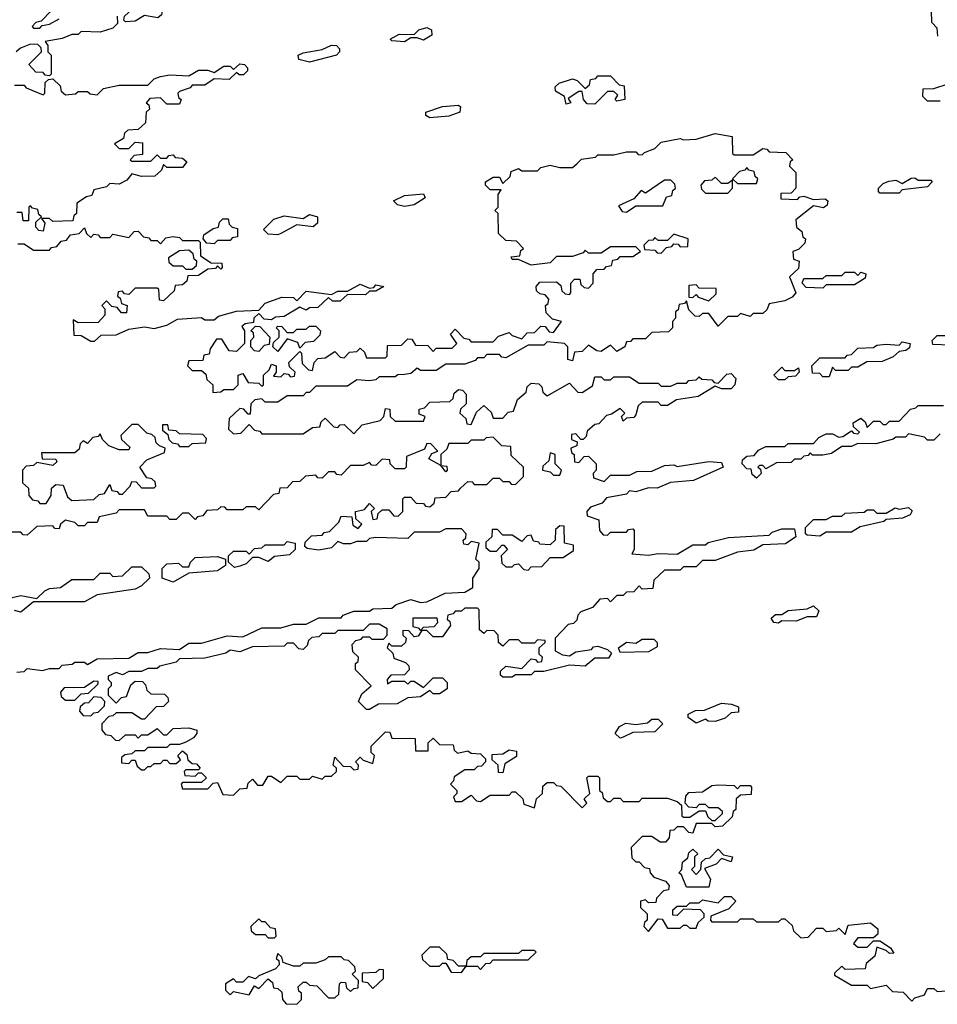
# Model space of a CAD drawing. Extents: x 2737310 to 2869991, y 870230 to 1012730.
# Tile 236 of 256: x 2791771 to 2794666, y 932180 to 935287. Entities that reach past the tile are written whole.
import ezdxf

# ---------------------------------------------------------------- set-up
doc = ezdxf.new("R2010")
doc.units = 0

msp = doc.modelspace()

# ---------------------------------------------------------------- linework, layer by layer
at = {"layer": '0CON02XD'}
for points in [[(2792105, 935280), (2792100, 935285), (2792101.7, 935298.3), (2792128.3, 935321.7), (2792175, 935320), (2792205, 935330), (2792220, 935315), (2792218.3, 935301.7), (2792207, 935293), (2792165, 935300), (2792135, 935282.5), (2792105, 935280)], [(2792078.3, 935298.3), (2792080, 935275), (2792065, 935260), (2792025, 935247.5), (2791965, 935250), (2791955, 935240), (2791935, 935240), (2791905, 935227.5), (2791851.7, 935218.3), (2791860, 935205), (2791860, 935185), (2791870, 935175), (2791870, 935115), (2791865, 935110), (2791851.7, 935111.7), (2791845, 935120), (2791821.7, 935121.7), (2791800, 935145), (2791840, 935185), (2791838.3, 935198.3), (2791828.3, 935208.3), (2791805, 935210), (2791773, 935197), (2791760, 935185)], [(2791870, 935315), (2791838.3, 935281.7), (2791821.7, 935278.3), (2791810, 935265), (2791815, 935260), (2791835, 935260), (2791841.7, 935268.3), (2791865, 935272.5), (2791895, 935290)], [(2794667.5, 935235), (2794665, 935260), (2794648.3, 935278.3), (2794647.5, 935315)], [(2792985, 935217.5), (2792945, 935220), (2792940, 935225), (2792968.3, 935241.7), (2793015, 935240), (2793030, 935255), (2793055, 935262.5), (2793070, 935255), (2793071.7, 935238.3), (2793045, 935222.5), (2793025, 935230), (2793005, 935230), (2792985, 935217.5)], [(2792685, 935152.5), (2792651.7, 935161.7), (2792650, 935175), (2792665, 935182.5), (2792725, 935192.5), (2792755, 935206.7), (2792770, 935205), (2792780, 935195), (2792780, 935185), (2792770, 935175), (2792685, 935152.5)], [(2791755, 935080), (2791785, 935080), (2791791.7, 935071.7), (2791845, 935050), (2791850, 935055), (2791851.7, 935088.3), (2791861.7, 935098.3), (2791875, 935100), (2791898.3, 935078.3), (2791901.7, 935061.7), (2791915, 935050), (2791947, 935053), (2791955, 935060), (2791985, 935060), (2791993, 935053), (2792015, 935050), (2792035, 935070), (2792085, 935080), (2792175, 935080), (2792195, 935100), (2792215, 935107.5), (2792245, 935112.5), (2792305, 935110), (2792335, 935127.5), (2792365, 935127.5), (2792385, 935120), (2792415, 935140), (2792435, 935140), (2792445, 935130), (2792465, 935147.5), (2792480, 935145), (2792490, 935135), (2792490, 935125), (2792477, 935113), (2792463, 935113), (2792455, 935120), (2792431.7, 935098.3), (2792385, 935100), (2792355, 935080), (2792315, 935080), (2792308.3, 935071.7), (2792275, 935060)], [(2793585, 935020), (2793561.7, 935021.7), (2793550, 935035), (2793545, 935060), (2793535, 935060), (2793501.7, 935038.3), (2793510, 935025), (2793495, 935020), (2793490, 935045), (2793461.7, 935061.7), (2793460, 935075), (2793473, 935087), (2793515, 935100), (2793530, 935095), (2793555, 935070), (2793568.3, 935081.7), (2793571.7, 935098.3), (2793588.3, 935101.7), (2793595, 935110), (2793635, 935110), (2793661.7, 935081.7), (2793678.3, 935078.3), (2793680, 935035), (2793655, 935030), (2793650, 935035), (2793658.3, 935048.3), (2793645, 935060), (2793625, 935060), (2793585, 935020)], [(2794675, 935030), (2794635, 935030), (2794620, 935045), (2794621.7, 935068.3), (2794655, 935070), (2794700, 935085)], [(2792275, 935060), (2792270, 935055), (2792271.7, 935041.7), (2792280, 935035), (2792275, 935020), (2792235, 935020), (2792215, 935040), (2792181.7, 935038.3), (2792170, 935025), (2792178.3, 935018.3), (2792180, 935005), (2792170, 934995), (2792168.3, 934961.7), (2792145, 934940), (2792111.7, 934938.3), (2792101.7, 934928.3), (2792098.3, 934911.7), (2792070, 934895), (2792085, 934880), (2792115, 934880), (2792135, 934900), (2792158.3, 934898.3), (2792158.3, 934861.7), (2792131.7, 934858.3), (2792120, 934845), (2792125, 934840), (2792185, 934840), (2792205, 934860), (2792215, 934850), (2792235, 934850), (2792241.7, 934858.3), (2792255, 934860), (2792261.7, 934851.7), (2792285, 934850), (2792298.3, 934838.3), (2792285, 934820), (2792235, 934820), (2792225, 934830), (2792218.3, 934811.7), (2792197, 934793), (2792155, 934792.5), (2792125, 934800), (2792109.3, 934780.7), (2792085, 934767.5), (2792055, 934770), (2792045, 934760), (2792005, 934750), (2791998.3, 934731.7), (2791981.7, 934728.3), (2791951.7, 934708.3), (2791950, 934675), (2791941.7, 934668.3), (2791938.3, 934651.7), (2791875, 934650), (2791865, 934660), (2791840, 934660), (2791850, 934645), (2791845, 934620), (2791831.7, 934621.7), (2791821.7, 934631.7), (2791821.7, 934648.3), (2791840, 934665), (2791831.7, 934671.7), (2791828.3, 934688.3), (2791811.7, 934691.7), (2791805, 934700), (2791800, 934695), (2791798.3, 934651.7), (2791781.7, 934651.7), (2791778.3, 934678.3), (2791761.7, 934678.3)], [(2793065, 934977.5), (2793052.5, 934985), (2793052.5, 934995), (2793105, 935012.5), (2793155, 935017.5), (2793161.7, 935011.7), (2793160, 934995), (2793125, 934982.5), (2793065, 934977.5)], [(2793528.3, 934831.7), (2793543, 934847), (2793587, 934853), (2793595, 934860), (2793645, 934860), (2793685, 934870), (2793715, 934870), (2793721.7, 934861.7), (2793735, 934860), (2793741.7, 934868.3), (2793775, 934880), (2793795, 934900), (2793855, 934912.5), (2793865, 934907.5), (2793905, 934910), (2793965, 934927.5), (2794018.3, 934918.3), (2794020, 934865), (2794025, 934860), (2794085, 934860), (2794115, 934880), (2794128.3, 934878.3), (2794135, 934870), (2794188.3, 934868.3), (2794210, 934845), (2794201.7, 934838.3), (2794200, 934825), (2794220, 934805), (2794220, 934755), (2794205, 934740), (2794171.7, 934738.3), (2794171.7, 934721.7), (2794225, 934720), (2794231.7, 934728.3), (2794245, 934730), (2794275, 934720), (2794311.7, 934721.7), (2794320, 934715), (2794318.3, 934701.7), (2794307, 934693), (2794275, 934700), (2794220, 934655), (2794221.7, 934631.7), (2794238.3, 934618.3), (2794241.7, 934601.7), (2794250, 934595), (2794248.3, 934581.7), (2794228.3, 934561.7), (2794210, 934555), (2794211.7, 934531.7), (2794230, 934525), (2794228.3, 934501.7), (2794200, 934475), (2794220, 934425), (2794208.3, 934411.7), (2794185, 934400), (2794135, 934390), (2794128.3, 934371.7), (2794115, 934360), (2794085, 934360), (2794075, 934350), (2794045, 934360), (2794035, 934350), (2794005, 934350), (2793975, 934320), (2793945, 934360), (2793925, 934360), (2793915, 934350), (2793901.7, 934351.7), (2793881.7, 934371.7), (2793875, 934400), (2793868.3, 934391.7), (2793851.7, 934388.3), (2793848.3, 934371.7), (2793840, 934365), (2793840, 934345), (2793830, 934335), (2793830, 934315), (2793818.3, 934301.7), (2793765, 934300), (2793745, 934280), (2793705, 934280), (2793698.3, 934271.7), (2793685, 934270), (2793680, 934255), (2793655, 934240), (2793635, 934260), (2793605, 934240), (2793591.7, 934241.7), (2793565, 934260), (2793545, 934240), (2793521.7, 934238.3), (2793515, 934210), (2793500, 934215), (2793500, 934255), (2793490, 934265), (2793435, 934270), (2793425, 934260), (2793375, 934260), (2793305, 934220), (2793291.7, 934221.7), (2793285, 934230), (2793245, 934230), (2793235, 934220), (2793215, 934220), (2793208.3, 934211.7), (2793175, 934200), (2793115, 934200), (2793085, 934180), (2793035, 934180), (2793025, 934187.5), (2793005, 934170), (2792985, 934167.5), (2792963.6, 934166.4), (2792955, 934160), (2792905, 934160), (2792895, 934150), (2792875, 934147.5), (2792835, 934150), (2792805, 934130), (2792705, 934130), (2792685, 934110), (2792675, 934110), (2792665, 934100), (2792615, 934100), (2792585, 934080), (2792545, 934080), (2792535, 934090), (2792513, 934087), (2792500, 934075), (2792498.3, 934041.7), (2792491.7, 934041.7), (2792478.3, 934058.3), (2792465, 934060), (2792431.7, 934028.3), (2792430, 933995), (2792445, 933980), (2792468.3, 933981.7), (2792495, 934010), (2792511.7, 933991.7), (2792528.3, 933988.3), (2792535, 933980), (2792665, 933980), (2792695, 934000), (2792718.3, 934001.7), (2792721.7, 934018.3), (2792735, 934030), (2792761.7, 934001.7), (2792775, 934000), (2792781.7, 934008.3), (2792795, 934010), (2792825, 933980), (2792851.7, 934008.3), (2792908.3, 934021.7), (2792920, 934035), (2792925, 934060), (2792938.3, 934058.3), (2792940, 934035), (2792955, 934020), (2793045, 934020), (2793050, 934035), (2793031.7, 934041.7), (2793031.7, 934058.3), (2793048.3, 934061.7), (2793065, 934080), (2793128.3, 934081.7), (2793138.3, 934091.7), (2793141.7, 934108.3), (2793155, 934120), (2793168.3, 934118.3), (2793180, 934105), (2793180, 934075), (2793161.7, 934058.3), (2793160, 934045), (2793178.3, 934028.3), (2793181.7, 934011.7), (2793195, 934010), (2793211.7, 934048.3), (2793235, 934070), (2793258.3, 934048.3), (2793265, 934030), (2793295, 934030), (2793311.7, 934048.3), (2793328.3, 934051.7), (2793341.7, 934088.3), (2793368.3, 934111.7), (2793371.7, 934128.3), (2793385, 934140), (2793408.3, 934138.3), (2793418.3, 934128.3), (2793421.7, 934111.7), (2793435, 934100), (2793505, 934140), (2793531.7, 934111.7), (2793545, 934110), (2793578.3, 934131.7), (2793585, 934160), (2793605, 934160), (2793615, 934150), (2793635, 934150), (2793645, 934160), (2793695, 934160), (2793725, 934140), (2793785, 934140), (2793795, 934130), (2793825, 934130), (2793845, 934140), (2793875, 934140), (2793881.7, 934148.3), (2793905, 934150), (2793915, 934160), (2793923, 934153), (2793955, 934150), (2793961.7, 934141.7), (2793975, 934140), (2794001.7, 934168.3), (2794015, 934170), (2794030, 934155), (2794027.5, 934135), (2794015, 934122.5), (2793985, 934122.5), (2793965, 934130), (2793911.7, 934098.3), (2793843, 934087), (2793815, 934070), (2793795, 934070), (2793785, 934080), (2793735, 934080), (2793721.7, 934068.3), (2793715, 934040), (2793708.3, 934031.7), (2793685, 934030), (2793675, 934020), (2793670, 934035), (2793680, 934045), (2793665, 934060), (2793638.3, 934041.7), (2793621.7, 934038.3), (2793598.3, 934011.7), (2793585, 934010), (2793561.7, 933988.3), (2793558.3, 933971.7), (2793548.3, 933961.7), (2793541.7, 933961.7), (2793525, 933980), (2793511.7, 933978.3), (2793511.7, 933961.7), (2793530, 933955), (2793528.3, 933941.7), (2793510, 933935), (2793511.7, 933921.7), (2793520, 933915), (2793521.7, 933891.7), (2793535, 933890), (2793551.7, 933908.3), (2793565, 933910), (2793590, 933885), (2793590, 933865), (2793580, 933855), (2793581.7, 933841.7), (2793615, 933830), (2793635, 933850), (2793695, 933850), (2793718.3, 933861.7), (2793765, 933862.5), (2793805, 933880), (2793835, 933882.5), (2793845, 933877.5), (2793945, 933892.5), (2793985, 933890), (2793990, 933875), (2793897, 933833), (2793823.9, 933826.1), (2793781.7, 933808.3), (2793755, 933810), (2793715, 933797.5), (2793695, 933800), (2793685, 933790), (2793621.7, 933778.3), (2793608.3, 933761.7), (2793571.7, 933748.3), (2793560, 933735), (2793561.7, 933721.7), (2793598.3, 933708.3), (2793600, 933675), (2793611.7, 933661.7), (2793625, 933660), (2793635, 933670), (2793685, 933670), (2793691.7, 933678.3), (2793705, 933680), (2793710, 933675), (2793710, 933615), (2793701.7, 933601.7), (2793755, 933597.5), (2793785, 933602.5), (2793845, 933600), (2793895, 933630), (2793935, 933630), (2793943, 933637), (2794007, 933653), (2794135, 933660), (2794145, 933670), (2794175, 933680), (2794215, 933680), (2794220, 933655), (2794187, 933633), (2794115, 933630), (2794087, 933613), (2794035, 933606.7), (2793965, 933580), (2793925, 933580), (2793905, 933560), (2793865, 933560), (2793855, 933550), (2793805, 933550), (2793771.7, 933518.3), (2793768.3, 933491.7), (2793735, 933490), (2793725, 933500), (2793708.3, 933481.7), (2793685, 933480), (2793675, 933470), (2793655, 933470), (2793640, 933455), (2793635, 933450), (2793625, 933460), (2793601.7, 933458.3), (2793578.3, 933431.7), (2793541.7, 933418.3), (2793531.7, 933408.3), (2793528.3, 933391.7), (2793518.3, 933381.7), (2793501.7, 933378.3), (2793460, 933335), (2793460, 933295), (2793483, 933283), (2793505, 933280), (2793525, 933292.5), (2793575, 933300), (2793581.7, 933308.3), (2793595, 933310), (2793625, 933300), (2793638.3, 933288.3), (2793628.3, 933271.7), (2793585, 933272.5), (2793555, 933247.5), (2793505, 933250), (2793425, 933230), (2793395, 933230), (2793385, 933220), (2793335, 933220), (2793325, 933212.5), (2793295, 933212.5), (2793288.3, 933218.3), (2793288.3, 933231.7), (2793305, 933247.5), (2793355, 933240), (2793385, 933270), (2793398.3, 933268.3), (2793405, 933260), (2793418.3, 933261.7), (2793420, 933275), (2793410, 933285), (2793410, 933305), (2793428.3, 933321.7), (2793428.3, 933328.3), (2793405, 933330), (2793395, 933320), (2793355, 933320), (2793345, 933330), (2793315, 933330), (2793295, 933310), (2793281.7, 933321.7), (2793280, 933345), (2793268.3, 933358.3), (2793245, 933360), (2793235, 933350), (2793221.7, 933361.7), (2793220, 933425), (2793215, 933430), (2793175, 933430), (2793165, 933420), (2793145, 933420), (2793138.3, 933411.7), (2793121.7, 933408.3), (2793120, 933395), (2793128.3, 933388.3), (2793130, 933375), (2793105, 933340), (2793075, 933340), (2793055, 933360), (2793040, 933360), (2793028.3, 933341.7), (2793015, 933340), (2792998.3, 933358.3), (2792980, 933360), (2792980, 933345), (2792990, 933335), (2792988.3, 933321.7), (2792975, 933310), (2792945, 933310), (2792935, 933320), (2792930, 933305), (2792948.3, 933288.3), (2792951.7, 933271.7), (2792988.3, 933258.3), (2792998.3, 933248.3), (2793000, 933235), (2792985, 933220), (2792941.7, 933218.3), (2792930, 933205), (2792931.7, 933191.7), (2792945, 933200), (2792985, 933200), (2792995, 933190), (2793005, 933200), (2793015, 933200), (2793045, 933180), (2793075, 933210), (2793105, 933210), (2793120, 933195), (2793120, 933175), (2793095, 933160), (2793075, 933160), (2793065, 933170), (2793035, 933150), (2792995, 933147.5), (2792961.7, 933128.3), (2792903, 933127), (2792875, 933110), (2792865, 933110), (2792840, 933135), (2792850, 933160), (2792880, 933185), (2792830, 933235), (2792830, 933255), (2792838.3, 933261.7), (2792840, 933275), (2792821.7, 933291.7), (2792820, 933315), (2792831.7, 933328.3), (2792848.3, 933331.7), (2792855, 933340), (2792875, 933340), (2792881.7, 933331.7)], [(2791765, 934580), (2791785, 934580), (2791815, 934560), (2791865, 934560), (2791871.7, 934568.3), (2791888.3, 934571.7), (2791901.7, 934588.3), (2791918.3, 934591.7), (2791931.7, 934608.3), (2791958.3, 934611.7), (2791975, 934630), (2791981.7, 934611.7), (2791995, 934600), (2792005, 934610), (2792018.3, 934608.3), (2792025, 934600), (2792055, 934600), (2792065, 934610), (2792115, 934600), (2792131.7, 934618.3), (2792145, 934620), (2792161.7, 934601.7), (2792178.3, 934598.3), (2792185, 934590), (2792205, 934590), (2792215, 934580), (2792231.7, 934598.3), (2792255, 934602.5), (2792275, 934600), (2792285, 934590), (2792335, 934590), (2792340, 934585), (2792341.7, 934541.7), (2792375, 934520), (2792408.3, 934518.3), (2792410, 934505), (2792405, 934500), (2792395, 934510), (2792388.3, 934501.7), (2792365, 934500), (2792335, 934480), (2792301.7, 934478.3), (2792298.3, 934461.7), (2792285, 934450), (2792261.7, 934448.3), (2792258.3, 934431.7), (2792225, 934400), (2792211.7, 934401.7), (2792210, 934435), (2792205, 934440), (2792135, 934440), (2792115, 934420), (2792101.7, 934421.7), (2792095, 934430), (2792081.7, 934428.3), (2792080, 934415), (2792088.3, 934408.3), (2792091.7, 934391.7), (2792110, 934385), (2792108.3, 934361.7), (2792091.7, 934361.7), (2792078.3, 934378.3), (2792061.7, 934381.7), (2792045, 934400), (2792030, 934385), (2792040, 934375), (2792040, 934355), (2792018.3, 934331.7), (2791955, 934330), (2791940, 934340), (2791941.7, 934291.7), (2791965, 934290), (2791995, 934272.5), (2792007, 934273), (2792028.3, 934291.7), (2792075, 934292.5), (2792115, 934310), (2792165, 934317.5), (2792195, 934312.5), (2792235, 934322.5), (2792268.3, 934341.7), (2792345, 934347.5), (2792355, 934340), (2792385, 934340), (2792398.3, 934351.7), (2792455, 934367.5), (2792525, 934370), (2792545, 934392.5), (2792598.3, 934411.7), (2792635, 934410), (2792645, 934400), (2792675, 934430), (2792755, 934420), (2792775, 934430), (2792805, 934430), (2792845, 934452.5), (2792875, 934440), (2792888.3, 934441.7), (2792895, 934450), (2792920, 934445), (2792895, 934430), (2792875, 934430), (2792861.7, 934418.3), (2792805, 934420), (2792781.7, 934398.3), (2792758.3, 934398.3), (2792745, 934410), (2792711.7, 934378.3), (2792685, 934377.5), (2792675, 934370), (2792655, 934380), (2792605, 934350), (2792578.3, 934348.3), (2792565, 934340), (2792541.7, 934341.7), (2792525, 934360), (2792510, 934345), (2792508.3, 934331.7), (2792482.5, 934327.5), (2792471.7, 934318.3), (2792480, 934305), (2792480, 934265), (2792455, 934240), (2792431.7, 934241.7), (2792408.3, 934278.3), (2792391.7, 934278.3), (2792371.7, 934248.3), (2792368.3, 934231.7), (2792351.7, 934228.3), (2792348.3, 934211.7), (2792305, 934210), (2792300, 934195), (2792315, 934180), (2792345, 934180), (2792358.3, 934168.3), (2792361.7, 934151.7), (2792380, 934135), (2792380, 934110), (2792405, 934112.5), (2792415, 934120), (2792445, 934120), (2792460, 934135), (2792460, 934165), (2792475, 934170), (2792491.7, 934141.7), (2792525, 934140), (2792535, 934130), (2792540, 934135), (2792540, 934165), (2792558.3, 934181.7), (2792565, 934200), (2792580, 934195), (2792580, 934175), (2792571.7, 934161.7), (2792595, 934160), (2792605, 934170), (2792618.3, 934168.3), (2792625, 934160), (2792638.3, 934161.7), (2792640, 934175), (2792621.7, 934191.7), (2792620, 934205), (2792655, 934240), (2792660, 934235), (2792661.7, 934201.7), (2792681.7, 934181.7), (2792695, 934180), (2792700, 934205), (2792711.7, 934218.3), (2792735, 934220), (2792765, 934240), (2792781.7, 934221.7), (2792795, 934220), (2792811.7, 934238.3), (2792835, 934240), (2792845, 934250), (2792858.3, 934238.3), (2792865, 934220), (2792925, 934220), (2792930, 934225), (2792931.7, 934258.3), (2792975, 934260), (2792995, 934280), (2793008.3, 934278.3), (2793020, 934260), (2793058.3, 934258.3), (2793075, 934240), (2793085, 934250), (2793135, 934250), (2793150, 934265), (2793130, 934295), (2793145, 934310), (2793171.7, 934281.7), (2793188.3, 934278.3), (2793195, 934270), (2793265, 934270), (2793281.7, 934288.3), (2793315, 934300), (2793325, 934290), (2793355, 934280), (2793371.7, 934298.3), (2793395, 934300), (2793415, 934320), (2793428.3, 934318.3), (2793441.7, 934301.7), (2793455, 934300), (2793480, 934335), (2793451.7, 934341.7), (2793431.7, 934361.7), (2793430, 934385), (2793438.3, 934391.7), (2793440, 934405), (2793428.3, 934418.3), (2793411.7, 934421.7), (2793401.7, 934431.7), (2793400, 934445), (2793411.7, 934458.3), (2793465, 934460), (2793478.3, 934448.3), (2793481.7, 934431.7), (2793491.7, 934421.7), (2793505, 934420), (2793510, 934425), (2793510, 934455), (2793521.7, 934468.3), (2793538.3, 934468.3), (2793541.7, 934451.7), (2793551.7, 934441.7), (2793565, 934440), (2793580, 934455), (2793580, 934485), (2793591.7, 934498.3), (2793615, 934500), (2793621.7, 934508.3), (2793638.3, 934511.7), (2793641.7, 934528.3), (2793658.3, 934531.7), (2793665, 934540), (2793705, 934540), (2793730, 934555), (2793715, 934570), (2793635, 934570), (2793605, 934550), (2793565, 934550), (2793555, 934560), (2793548.3, 934551.7), (2793515, 934540), (2793465, 934540), (2793445, 934520), (2793385, 934512.5), (2793345, 934530), (2793325, 934530), (2793321.7, 934538.3), (2793348.3, 934541.7), (2793351.7, 934558.3), (2793360, 934565), (2793338.3, 934588.3), (2793305, 934590), (2793281.7, 934611.7), (2793280, 934675), (2793270, 934685), (2793280, 934695), (2793280, 934735), (2793290, 934750), (2793255, 934750), (2793240, 934765), (2793240, 934775), (2793265, 934790), (2793285, 934790), (2793295, 934770), (2793318.3, 934791.7), (2793321.7, 934808.3), (2793345, 934817.5), (2793355, 934810), (2793405, 934810), (2793415, 934820), (2793445, 934827.5), (2793475, 934820), (2793515, 934820), (2793528.3, 934831.7)], [(2794095, 934770), (2794100, 934785), (2794091.7, 934791.7), (2794088.3, 934808.3), (2794071.7, 934811.7), (2794065, 934820), (2794058.3, 934811.7), (2794041.7, 934808.3), (2794020, 934785), (2794035, 934770), (2794095, 934770)], [(2793685, 934680), (2793715, 934700), (2793800, 934700), (2793811.7, 934728.3), (2793828.3, 934731.7), (2793831.7, 934748.3), (2793840, 934755), (2793838.3, 934768.3), (2793825, 934780), (2793805, 934780), (2793745, 934740), (2793731.7, 934748.3), (2793708.3, 934721.7), (2793660, 934700), (2793671.7, 934681.7), (2793685, 934680)], [(2794005, 934740), (2794020, 934755), (2794020, 934780), (2794005, 934770), (2793985, 934770), (2793965, 934790), (2793955, 934780), (2793931.7, 934778.3), (2793920, 934765), (2793921.7, 934751.7), (2793935, 934740), (2794005, 934740)], [(2794545, 934740), (2794485, 934740), (2794480, 934745), (2794480, 934755), (2794495, 934770), (2794513, 934777), (2794535, 934780), (2794555, 934770), (2794583, 934787), (2794595, 934787.5), (2794605, 934780), (2794645, 934780), (2794650, 934775), (2794635, 934760), (2794555, 934750), (2794545, 934740)], [(2792985, 934697.5), (2792963, 934703), (2792950, 934715), (2792985, 934732.5), (2793045, 934737.5), (2793050, 934725), (2793015, 934702.5), (2792985, 934697.5)], [(2792585, 934607.5), (2792555, 934610), (2792540, 934625), (2792573, 934657), (2792605, 934667.5), (2792665, 934660), (2792685, 934672.5), (2792710, 934665), (2792710, 934645), (2792697, 934633), (2792645, 934640), (2792595, 934612.5), (2792585, 934607.5)], [(2792385, 934580), (2792361.7, 934581.7), (2792350, 934595), (2792351.7, 934608.3), (2792381.7, 934628.3), (2792398.3, 934631.7), (2792401.7, 934648.3), (2792411.7, 934658.3), (2792428.3, 934658.3), (2792431.7, 934641.7), (2792441.7, 934631.7), (2792458.3, 934628.3), (2792458.3, 934601.7), (2792441.7, 934598.3), (2792435, 934590), (2792395, 934590), (2792385, 934580)], [(2793795, 934550), (2793811.7, 934568.3), (2793828.3, 934571.7), (2793835, 934580), (2793848.3, 934578.3), (2793855, 934570), (2793878.3, 934571.7), (2793880, 934595), (2793835, 934610), (2793815, 934590), (2793785, 934590), (2793775, 934600), (2793768.3, 934591.7), (2793755, 934590), (2793740, 934575), (2793741.7, 934561.7), (2793775, 934560), (2793781.7, 934551.7), (2793795, 934550)], [(2792315, 934500), (2792328.3, 934511.7), (2792330, 934525), (2792321.7, 934531.7), (2792318.3, 934548.3), (2792305, 934560), (2792275, 934557.5), (2792240, 934535), (2792241.7, 934521.7), (2792255, 934510), (2792285, 934510), (2792295, 934500), (2792315, 934500)], [(2794305, 934440), (2794251.7, 934441.7), (2794240, 934455), (2794245, 934470), (2794305, 934470), (2794315, 934480), (2794365, 934480), (2794375, 934490), (2794405, 934490), (2794415, 934480), (2794425, 934490), (2794440, 934485), (2794438.3, 934471.7), (2794405, 934450), (2794315, 934450), (2794305, 934440)], [(2793945, 934400), (2793968.3, 934421.7), (2793968.3, 934438.3), (2793915, 934440), (2793905, 934450), (2793881.7, 934448.3), (2793881.7, 934411.7), (2793895, 934410), (2793905, 934420), (2793911.7, 934411.7), (2793945, 934400)], [(2792525, 934240), (2792511.7, 934241.7), (2792500, 934255), (2792500, 934275), (2792510, 934285), (2792508.3, 934298.3), (2792500, 934305), (2792515, 934320), (2792528.3, 934318.3), (2792560, 934285), (2792558.3, 934261.7), (2792541.7, 934258.3), (2792525, 934240)], [(2792585, 934240), (2792570, 934255), (2792571.7, 934268.3), (2792590, 934285), (2792590, 934305), (2792580, 934315), (2792585, 934320), (2792598.3, 934318.3), (2792615, 934300), (2792635, 934300), (2792645, 934310), (2792675, 934310), (2792685, 934320), (2792705, 934320), (2792720, 934305), (2792718.3, 934291.7), (2792698.3, 934271.7), (2792671.7, 934268.3), (2792655, 934250), (2792648.3, 934268.3), (2792615, 934280), (2792585, 934240)], [(2794325, 934160), (2794305, 934160), (2794295, 934170), (2794271.7, 934171.7), (2794270, 934195), (2794295, 934220), (2794375, 934220), (2794381.7, 934228.3), (2794395, 934230), (2794415, 934250), (2794465, 934252.5), (2794475, 934260), (2794505, 934262.5), (2794545, 934260), (2794555, 934270), (2794580, 934265), (2794578.3, 934251.7), (2794567, 934243), (2794545, 934240), (2794527, 934223), (2794491.7, 934208.3), (2794443, 934207), (2794415, 934190), (2794395, 934190), (2794385, 934180), (2794345, 934180), (2794335, 934190), (2794325, 934160)], [(2794705, 934260), (2794651.7, 934261.7), (2794650, 934275), (2794665, 934290), (2794695, 934290)], [(2794185, 934150), (2794165, 934150), (2794150, 934165), (2794175, 934190), (2794185, 934180), (2794215, 934180), (2794228.3, 934188.3), (2794230, 934175), (2794218.3, 934161.7), (2794195, 934160), (2794185, 934150)], [(2794675, 933980), (2794655, 933960), (2794635, 933960), (2794625, 933970), (2794575, 933980), (2794565, 933970), (2794535, 933970), (2794527, 933963), (2794471.7, 933948.3), (2794415, 933950), (2794395, 933940), (2794365, 933940), (2794331.7, 933918.3), (2794305, 933912.5), (2794272.5, 933912.5), (2794265, 933920), (2794258.3, 933911.7), (2794245, 933910), (2794235, 933900), (2794215, 933900), (2794205, 933890), (2794158.3, 933888.3), (2794125, 933870), (2794115, 933880), (2794105, 933880), (2794100, 933875), (2794108.3, 933868.3), (2794110, 933855), (2794095, 933840), (2794081.7, 933851.7), (2794078.3, 933868.3), (2794065, 933870), (2794050, 933885), (2794051.7, 933898.3), (2794065, 933910), (2794088.3, 933911.7), (2794101.7, 933928.3), (2794125, 933940), (2794185, 933940), (2794195, 933950), (2794275, 933950), (2794291.7, 933968.3), (2794315, 933980), (2794335, 933980), (2794355, 933970), (2794368.3, 933971.7), (2794395, 933990), (2794401.7, 933981.7), (2794415, 933980), (2794420, 933985), (2794401.7, 934001.7), (2794400, 934015), (2794425, 934030), (2794438.3, 934018.3), (2794445, 934000), (2794465, 934020), (2794485, 934020), (2794495, 934010), (2794505, 934010), (2794515, 934020), (2794545, 934020), (2794581.7, 934058.3), (2794598.3, 934061.7), (2794605, 934070), (2794685, 934070)], [(2791855, 933760), (2791870, 933785), (2791871.7, 933808.3), (2791885, 933820), (2791908.3, 933818.3), (2791921.7, 933781.7), (2791935, 933770), (2792005, 933772.5), (2792021.7, 933788.3), (2792038.3, 933791.7), (2792055, 933820), (2792061.7, 933801.7), (2792078.3, 933798.3), (2792085, 933790), (2792095, 933790), (2792120, 933815), (2792125, 933830), (2792138.3, 933828.3), (2792155, 933810), (2792195, 933810), (2792200, 933815), (2792198.3, 933828.3), (2792188.3, 933838.3), (2792171.7, 933841.7), (2792150, 933875), (2792171.7, 933898.3), (2792228.3, 933921.7), (2792230, 933935), (2792211.7, 933941.7), (2792201.7, 933951.7), (2792198.3, 933968.3), (2792188.3, 933978.3), (2792171.7, 933981.7), (2792145, 934010), (2792125, 934010), (2792090, 933975), (2792091.7, 933961.7), (2792118.3, 933938.3), (2792115, 933930), (2792085, 933930), (2792051.7, 933941.7), (2792031.7, 933961.7), (2792025, 933980), (2792018.3, 933971.7), (2792001.7, 933968.3), (2791985, 933950), (2791971.7, 933958.3), (2791961.7, 933948.3), (2791958.3, 933931.7), (2791945, 933920), (2791840, 933920), (2791841.7, 933901.7), (2791885, 933900), (2791888.3, 933891.7), (2791875, 933880), (2791825, 933890), (2791815, 933880), (2791791.7, 933878.3), (2791780, 933865), (2791780, 933825), (2791798.3, 933808.3), (2791800, 933785), (2791811.7, 933771.7), (2791828.3, 933768.3), (2791835, 933760), (2791855, 933760)], [(2792305, 933940), (2792315, 933950), (2792358.3, 933951.7), (2792360, 933965), (2792348.3, 933978.3), (2792275, 933980), (2792265, 933990), (2792241.7, 933991.7), (2792238.3, 934008.3), (2792221.7, 934008.3), (2792221.7, 933991.7), (2792238.3, 933978.3), (2792241.7, 933961.7), (2792251.7, 933951.7), (2792268.3, 933948.3), (2792275, 933940), (2792305, 933940)], [(2791761.7, 933228.3), (2791785, 933230), (2791795, 933240), (2791843, 933233), (2791865, 933240), (2791895, 933240), (2791905, 933250), (2791937, 933253), (2791945, 933260), (2791975, 933260), (2791985, 933252.5), (2792015, 933270), (2792115, 933272.5), (2792145, 933290), (2792175, 933290), (2792215, 933302.5), (2792275, 933300), (2792305, 933320), (2792345, 933320), (2792425, 933342.5), (2792475, 933340), (2792535, 933367.5), (2792595, 933367.5), (2792635, 933380), (2792675, 933380), (2792715, 933400), (2792785, 933400), (2792791.7, 933408.3), (2792825, 933420), (2792875, 933420), (2792885, 933427.5), (2792945, 933430), (2792958.3, 933441.7), (2793005, 933457.5), (2793035, 933447.5), (2793055, 933450), (2793113, 933477), (2793175, 933480), (2793200, 933495), (2793200, 933525), (2793220, 933555), (2793220, 933575), (2793210, 933585), (2793220, 933635), (2793195, 933640), (2793185, 933630), (2793171.7, 933631.7), (2793170, 933645), (2793178.3, 933651.7), (2793180, 933665), (2793165, 933680), (2793115, 933680), (2793095, 933670), (2793015, 933670), (2792995, 933650), (2792895, 933652.5), (2792875, 933650), (2792865, 933640), (2792835, 933640), (2792815, 933632.5), (2792792.5, 933632.5), (2792775, 933640), (2792755, 933620), (2792715, 933613.3), (2792678.3, 933618.3), (2792670, 933625), (2792671.7, 933638.3), (2792691.7, 933658.3), (2792725, 933660), (2792731.7, 933668.3), (2792748.3, 933671.7), (2792778.3, 933701.7), (2792785, 933720), (2792818.3, 933718.3), (2792821.7, 933691.7), (2792838.3, 933681.7), (2792850, 933695), (2792831.7, 933711.7), (2792830, 933735), (2792858.3, 933741.7), (2792875, 933760), (2792890, 933745), (2792880, 933735), (2792885, 933710), (2792898.3, 933711.7), (2792901.7, 933728.3), (2792915, 933740), (2792935, 933740), (2792951.7, 933721.7), (2792965, 933720), (2792980, 933735), (2792980, 933775), (2792985, 933780), (2793005, 933780), (2793021.7, 933761.7), (2793045, 933760), (2793051.7, 933751.7), (2793065, 933750), (2793078.3, 933761.7), (2793081.7, 933778.3), (2793115, 933780), (2793131.7, 933798.3), (2793155, 933800), (2793161.7, 933808.3), (2793185, 933830), (2793198.3, 933828.3), (2793205, 933820), (2793245, 933820), (2793265, 933840), (2793285, 933840), (2793295, 933830), (2793315, 933830), (2793321.7, 933821.7), (2793335, 933820), (2793360, 933845), (2793360, 933875), (2793321.7, 933911.7), (2793320, 933940), (2793291.7, 933941.7), (2793265, 933970), (2793243, 933967), (2793235, 933960), (2793195, 933960), (2793185, 933950), (2793125, 933950), (2793118.3, 933931.7), (2793100, 933915), (2793100, 933880), (2793118.3, 933878.3), (2793120, 933865), (2793115, 933860), (2793100, 933880), (2793061.7, 933901.7), (2793071.7, 933918.3), (2793090, 933925), (2793068.3, 933948.3), (2793055, 933950), (2793048.3, 933931.7), (2792991.7, 933908.3), (2792990, 933875), (2792985, 933870), (2792955, 933870), (2792940, 933885), (2792938.3, 933898.3), (2792915, 933900), (2792895, 933880), (2792881.7, 933881.7), (2792875, 933890), (2792855, 933880), (2792815, 933880), (2792785, 933850), (2792771.7, 933851.7), (2792765, 933860), (2792745, 933860), (2792725, 933840), (2792711.7, 933841.7), (2792705, 933850), (2792673, 933847), (2792655, 933830), (2792631.7, 933828.3), (2792615, 933810), (2792591.7, 933808.3), (2792588.3, 933791.7), (2792571.7, 933788.3), (2792525, 933740), (2792515, 933750), (2792485, 933750), (2792475, 933740), (2792425, 933740), (2792418.3, 933748.3), (2792405, 933750), (2792395, 933740), (2792361.7, 933738.3), (2792348.3, 933721.7), (2792331.7, 933718.3), (2792325, 933710), (2792305, 933730), (2792285, 933730), (2792265, 933710), (2792245, 933710), (2792235, 933720), (2792175, 933720), (2792165, 933740), (2792085, 933740), (2792075, 933730), (2792021.7, 933718.3), (2792015, 933700), (2791985, 933700), (2791975, 933690), (2791955, 933690), (2791945, 933700), (2791915, 933707.5), (2791900, 933695), (2791895, 933680), (2791881.7, 933681.7), (2791875, 933690), (2791825, 933687.5), (2791795, 933660), (2791781.7, 933661.7), (2791775, 933670), (2791745, 933670)], [(2793475, 933850), (2793480, 933865), (2793460, 933885), (2793460, 933915), (2793445, 933920), (2793440, 933895), (2793421.7, 933878.3), (2793420, 933865), (2793445, 933860), (2793455, 933850), (2793475, 933850)], [(2794295, 933657.5), (2794255, 933660), (2794250, 933665), (2794250, 933685), (2794275, 933710), (2794315, 933710), (2794335, 933720), (2794365, 933720), (2794375, 933730), (2794435, 933732.5), (2794445, 933740), (2794465, 933740), (2794475, 933730), (2794505, 933730), (2794533, 933747), (2794545, 933742.5), (2794575, 933747.5), (2794587, 933737), (2794580, 933725), (2794556.4, 933713.6), (2794505, 933710), (2794497, 933703), (2794423, 933687), (2794395, 933670), (2794315, 933670), (2794295, 933657.5)], [(2793375, 933550), (2793385, 933560), (2793418.3, 933561.7), (2793445, 933590), (2793485, 933590), (2793518.3, 933611.7), (2793518.3, 933628.3), (2793490, 933635), (2793488.3, 933688.3), (2793475, 933690), (2793461.7, 933678.3), (2793460, 933645), (2793445, 933630), (2793411.7, 933631.7), (2793408.3, 933638.3), (2793391.7, 933641.7), (2793385, 933660), (2793371.7, 933658.3), (2793355, 933640), (2793325, 933660), (2793295, 933660), (2793278.3, 933678.3), (2793261.7, 933678.3), (2793260, 933655), (2793241.7, 933638.3), (2793241.7, 933621.7), (2793255, 933610), (2793275, 933610), (2793291.7, 933628.3), (2793298.3, 933628.3), (2793310, 933615), (2793290, 933595), (2793291.7, 933571.7), (2793305, 933560), (2793325, 933560), (2793331.7, 933568.3), (2793345, 933570), (2793361.7, 933551.7), (2793375, 933550)], [(2792448.3, 933558.3), (2792430, 933575), (2792430, 933595), (2792445, 933610), (2792485, 933610), (2792495, 933600), (2792511.7, 933618.3), (2792535, 933620), (2792545, 933630), (2792605, 933630), (2792615, 933640), (2792640, 933635), (2792640, 933615), (2792621.7, 933598.3), (2792575, 933592.5), (2792555, 933577.5), (2792525, 933590), (2792505, 933590), (2792485, 933570), (2792465, 933562.5), (2792448.3, 933558.3)], [(2792255, 933512.5), (2792220, 933525), (2792220, 933555), (2792235, 933570), (2792271.7, 933571.7), (2792285, 933560), (2792305, 933560), (2792310, 933575), (2792325, 933590), (2792395, 933592.5), (2792420, 933585), (2792420, 933565), (2792395, 933547.5), (2792305, 933540), (2792255, 933512.5)], [(2791735, 933460), (2791775, 933470), (2791825, 933460), (2791850, 933485), (2791865, 933492.5), (2791900, 933495), (2791935, 933520), (2792005, 933520), (2792025, 933540), (2792055, 933540), (2792065, 933530), (2792095, 933532.5), (2792125, 933560), (2792155, 933560), (2792178.3, 933538.3), (2792180, 933525), (2792155, 933500), (2792135, 933490), (2792015, 933472.5), (2791975, 933450), (2791815, 933450), (2791775, 933417.5), (2791755, 933422.5)], [(2794165, 933382.5), (2794150, 933385), (2794141.7, 933398.3), (2794155, 933410), (2794175, 933410), (2794195, 933422.5), (2794255, 933427.5), (2794275, 933437.5), (2794291.7, 933421.7), (2794285, 933402.5), (2794255, 933402.5), (2794220.7, 933389.3), (2794175, 933390), (2794165, 933382.5)], [(2792881.7, 933331.7), (2792918.3, 933331.7), (2792930, 933345), (2792930, 933365), (2792905, 933380), (2792875, 933380), (2792855, 933360), (2792775, 933360), (2792765, 933350), (2792725, 933350), (2792715, 933340), (2792693, 933337), (2792681.7, 933328.3), (2792678.3, 933311.7), (2792665, 933300), (2792651.7, 933301.7), (2792635, 933320), (2792615, 933320), (2792605, 933310), (2792505, 933307.5), (2792465, 933292.5), (2792435, 933297.5), (2792421.7, 933288.3), (2792355, 933272.5), (2792275, 933270), (2792265, 933260), (2792213, 933247), (2792205, 933240), (2792175, 933240), (2792155, 933230), (2792115, 933230), (2792095, 933220), (2792075, 933227.5), (2792050, 933215), (2792050, 933205), (2792060, 933195), (2792060, 933185), (2792050, 933175), (2792050, 933155), (2792075, 933130), (2792091.7, 933148.3), (2792108.3, 933151.7), (2792121.7, 933188.3), (2792135, 933200), (2792158.3, 933198.3), (2792168.3, 933188.3), (2792171.7, 933171.7), (2792185, 933160), (2792228.3, 933158.3), (2792238.3, 933148.3), (2792240, 933135), (2792225, 933120), (2792201.7, 933118.3), (2792165, 933080), (2792155, 933080), (2792125, 933100), (2792075, 933100), (2792065, 933090), (2792051.7, 933088.3), (2792030, 933065), (2792030, 933045), (2792041.7, 933031.7), (2792058.3, 933028.3), (2792073, 933013), (2792085, 933012.5), (2792105, 933030), (2792135, 933030), (2792145, 933020), (2792155, 933030), (2792175, 933030), (2792205, 933050), (2792225, 933030), (2792235, 933030), (2792255, 933050), (2792305, 933052.5), (2792330, 933045), (2792330, 933035), (2792319.3, 933020.7), (2792295, 933007.5), (2792275, 933000), (2792245, 933000), (2792235, 932990), (2792175, 932990), (2792165, 932980), (2792135, 932980), (2792125, 932970), (2792103, 932967), (2792091.7, 932958.3), (2792091.7, 932941.7), (2792115, 932940), (2792125, 932950), (2792135, 932950), (2792141.7, 932931.7), (2792155, 932920), (2792165, 932920), (2792175, 932930), (2792185, 932930), (2792195, 932940), (2792215, 932940), (2792225, 932950), (2792235, 932950), (2792245, 932940), (2792265, 932940), (2792278.3, 932951.7), (2792270, 932965), (2792285, 932980), (2792298.3, 932968.3), (2792301.7, 932951.7), (2792315, 932940), (2792328.3, 932938.3), (2792340, 932925), (2792335, 932920), (2792295, 932920), (2792290, 932915), (2792291.7, 932901.7), (2792325, 932900), (2792335, 932910), (2792345, 932910), (2792360, 932895), (2792345, 932880), (2792285, 932880), (2792280, 932875), (2792285, 932860), (2792365, 932860), (2792381.7, 932878.3), (2792395, 932880), (2792411.7, 932841.7), (2792445, 932840), (2792465, 932860), (2792488.3, 932861.7), (2792491.7, 932878.3), (2792505, 932890), (2792521.7, 932871.7), (2792538.3, 932871.7), (2792555, 932900), (2792565, 932900), (2792595, 932880), (2792615, 932900), (2792645, 932900), (2792655, 932890), (2792685, 932890), (2792695, 932900), (2792725, 932890), (2792735, 932900), (2792755, 932900), (2792770, 932915), (2792770, 932925), (2792760, 932935), (2792765, 932960), (2792791.7, 932931.7), (2792815, 932930), (2792825, 932920), (2792838.3, 932921.7), (2792840, 932935), (2792830, 932945), (2792845, 932960), (2792855, 932950), (2792885, 932940), (2792890, 932965), (2792880, 932975), (2792880, 932995), (2792925, 933040), (2792938.3, 933038.3), (2792945, 933020), (2793018.3, 933018.3), (2793020, 932980), (2793060, 932980), (2793060, 933005), (2793075, 933020), (2793095, 933000), (2793138.3, 932998.3), (2793141.7, 932981.7), (2793152.5, 932972.5), (2793185, 932980), (2793195, 932972.5), (2793225, 932970), (2793240, 932955), (2793240, 932945), (2793228.3, 932931.7), (2793215, 932930), (2793205, 932920), (2793175, 932920), (2793141.7, 932898.3), (2793140, 932885), (2793130, 932875), (2793150, 932855), (2793150, 932845), (2793140, 932835), (2793145, 932820), (2793165, 932820), (2793195, 932840), (2793211.7, 932821.7), (2793225, 932820), (2793255, 932840), (2793315, 932840), (2793325, 932850), (2793335, 932850), (2793358.3, 932828.3), (2793361.7, 932811.7), (2793395, 932800), (2793401.7, 932828.3), (2793420, 932845), (2793421.7, 932868.3), (2793435, 932880), (2793455, 932880), (2793465, 932870), (2793478.3, 932868.3), (2793545, 932800), (2793560, 932815), (2793551.7, 932828.3), (2793570, 932845), (2793560, 932895), (2793565, 932900), (2793595, 932900), (2793600, 932895), (2793600, 932855), (2793608.3, 932848.3), (2793611.7, 932831.7), (2793625, 932820), (2793635, 932820), (2793645, 932830), (2793665, 932830), (2793675, 932820), (2793725, 932820), (2793735, 932830), (2793815, 932830), (2793845, 932820), (2793858.3, 932808.3), (2793860, 932775), (2793865, 932770), (2793885, 932770), (2793915, 932790), (2793935, 932790), (2793941.7, 932771.7), (2793955, 932760), (2793965, 932760), (2793988.3, 932781.7), (2793988.3, 932788.3), (2793975, 932800), (2793945, 932800), (2793935, 932810), (2793915, 932810), (2793905, 932800), (2793881.7, 932801.7), (2793870, 932815), (2793873, 932837), (2793881.7, 932848.3), (2793925, 932850), (2793955, 932870), (2793975, 932872.5), (2794025, 932870), (2794035, 932860), (2794045, 932870), (2794075, 932870), (2794080, 932865), (2794078.3, 932841.7), (2794045, 932840), (2794031.7, 932828.3), (2794030, 932795), (2794021.7, 932788.3), (2794018.3, 932771.7), (2793988.3, 932741.7), (2793965, 932740), (2793955, 932750), (2793905, 932750), (2793895, 932720), (2793881.7, 932721.7), (2793865, 932740), (2793845, 932740), (2793835, 932730), (2793821.7, 932728.3), (2793820, 932705), (2793808.3, 932691.7), (2793791.7, 932691.7), (2793765, 932710), (2793735, 932710), (2793700, 932675), (2793701.7, 932641.7), (2793715, 932630), (2793725, 932630), (2793741.7, 932611.7), (2793758.3, 932608.3), (2793760, 932595), (2793771.7, 932581.7), (2793808.3, 932568.3), (2793820, 932555), (2793818.3, 932541.7), (2793801.7, 932538.3), (2793780, 932515), (2793778.3, 932501.7), (2793755, 932500), (2793745, 932510), (2793730, 932505), (2793730, 932485), (2793750, 932465), (2793750, 932445), (2793741.7, 932438.3), (2793740, 932425), (2793755, 932410), (2793785, 932450), (2793798.3, 932448.3), (2793815, 932420), (2793855, 932420), (2793865, 932430), (2793875, 932430), (2793885, 932420), (2793905, 932420), (2793911.7, 932438.3), (2793930, 932455), (2793930, 932465), (2793918.3, 932478.3), (2793865, 932480), (2793845, 932460), (2793831.7, 932461.7), (2793831.7, 932478.3), (2793845, 932490), (2793875, 932490), (2793885, 932500), (2793915, 932500), (2793925, 932510), (2793975, 932500), (2793995, 932520), (2794015, 932520), (2794030, 932505), (2794008.3, 932481.7), (2793951.7, 932458.3), (2793950, 932445), (2793955, 932440), (2794035, 932440), (2794045, 932450), (2794085, 932450), (2794095, 932440), (2794165, 932440), (2794175, 932450), (2794185, 932450), (2794208.3, 932428.3), (2794211.7, 932411.7), (2794235, 932390), (2794258.3, 932391.7), (2794285, 932420), (2794305, 932420), (2794315, 932410), (2794347.5, 932412.5), (2794355, 932420), (2794375, 932400), (2794385, 932430), (2794455, 932437.5), (2794478.3, 932418.3), (2794478.3, 932401.7), (2794465, 932390), (2794415, 932390), (2794401.7, 932371.7), (2794415, 932360), (2794445, 932360), (2794465, 932380), (2794485, 932380), (2794518.3, 932358.3), (2794528.3, 932341.7), (2794515, 932340), (2794505, 932350), (2794475, 932360), (2794468.3, 932331.7), (2794441.7, 932308.3), (2794438.3, 932291.7), (2794375, 932290), (2794365, 932300), (2794341.7, 932278.3), (2794341.7, 932271.7), (2794395, 932240), (2794445, 932240), (2794455, 932230), (2794505, 932240), (2794525, 932220), (2794558.3, 932218.3), (2794585, 932190), (2794595, 932200), (2794625, 932210), (2794635, 932230), (2794655, 932230), (2794665, 932220), (2794695, 932222.5)], [(2793035, 933360), (2793045, 933370), (2793078.3, 933371.7), (2793090, 933385), (2793088.3, 933398.3), (2793011.7, 933398.3), (2793011.7, 933371.7), (2793028.3, 933368.3), (2793035, 933360)], [(2793665, 933290), (2793660, 933305), (2793685, 933322.5), (2793715, 933320), (2793735, 933332.5), (2793771.7, 933331.7), (2793781.7, 933321.7), (2793781.7, 933308.3), (2793755, 933292.5), (2793665, 933290)], [(2791945, 933140), (2791965, 933160), (2791988.3, 933161.7), (2792018.3, 933191.7), (2792018.3, 933198.3), (2792005, 933200), (2791975, 933180), (2791911.7, 933178.3), (2791900, 933165), (2791901.7, 933151.7), (2791915, 933140), (2791945, 933140)], [(2791995, 933090), (2792005, 933100), (2792018.3, 933101.7), (2792038.3, 933121.7), (2792040, 933135), (2792028.3, 933148.3), (2792005, 933150), (2791988.3, 933131.7), (2791975, 933130), (2791961.7, 933118.3), (2791960, 933105), (2791971.7, 933091.7), (2791995, 933090)], [(2793905, 933067.5), (2793880, 933085), (2793880, 933095), (2793903, 933107), (2793931.7, 933108.3), (2793985, 933130), (2794017, 933127), (2794038.3, 933118.3), (2794038.3, 933101.7), (2794015, 933100), (2793997, 933083), (2793965, 933072.5), (2793943, 933073), (2793935, 933080), (2793905, 933067.5)], [(2793665, 933020), (2793650, 933035), (2793663.3, 933056.7), (2793683, 933067), (2793715, 933062.5), (2793751.7, 933068.3), (2793765, 933080), (2793785, 933080), (2793800, 933065), (2793775, 933040), (2793705, 933037.5), (2793675, 933022.5), (2793665, 933020)], [(2793295, 932910), (2793281.7, 932911.7), (2793280, 932935), (2793261.7, 932951.7), (2793261.7, 932968.3), (2793295, 932970), (2793315, 932982.5), (2793338.3, 932978.3), (2793338.3, 932961.7), (2793301.7, 932938.3), (2793295, 932910)], [(2793945, 932550), (2793875, 932550), (2793858.3, 932588.3), (2793850, 932595), (2793860, 932605), (2793861.7, 932628.3), (2793878.3, 932641.7), (2793881.7, 932658.3), (2793895, 932670), (2793910, 932655), (2793900, 932645), (2793900, 932615), (2793890, 932605), (2793905, 932590), (2793920, 932605), (2793921.7, 932628.3), (2793935, 932640), (2793948.3, 932641.7), (2793975, 932670), (2793991.7, 932651.7), (2794020, 932645), (2794015, 932630), (2793985, 932640), (2793968.3, 932621.7), (2793931.7, 932608.3), (2793950, 932575), (2793945, 932550)], [(2792575, 932390), (2792580, 932395), (2792578.3, 932418.3), (2792561.7, 932421.7), (2792545, 932440), (2792535, 932440), (2792525, 932450), (2792500, 932425), (2792501.7, 932411.7), (2792515, 932400), (2792545, 932400), (2792555, 932390), (2792575, 932390)], [(2793165, 932280), (2793180, 932300), (2793155, 932300), (2793138.3, 932318.3), (2793121.7, 932321.7), (2793118.3, 932338.3), (2793095, 932360), (2793065, 932360), (2793040, 932335), (2793041.7, 932321.7), (2793065, 932300), (2793095, 932300), (2793105, 932310), (2793115, 932310), (2793131.7, 932281.7), (2793165, 932280)], [(2793225, 932290), (2793241.7, 932308.3), (2793255, 932310), (2793265, 932320), (2793375, 932320), (2793400, 932345), (2793395, 932350), (2793355, 932350), (2793345, 932340), (2793235, 932340), (2793225, 932330), (2793195, 932330), (2793181.7, 932318.3), (2793180, 932300), (2793215, 932300), (2793225, 932290)], [(2792645, 932180), (2792660, 932195), (2792660, 932215), (2792651.7, 932221.7), (2792650, 932235), (2792665, 932250), (2792675, 932250), (2792685, 932240), (2792708.3, 932238.3), (2792745, 932200), (2792765, 932200), (2792778.3, 932211.7), (2792780, 932245), (2792785, 932250), (2792798.3, 932248.3), (2792801.7, 932231.7), (2792815, 932220), (2792825, 932230), (2792838.3, 932231.7), (2792840, 932255), (2792820, 932275), (2792830, 932285), (2792828.3, 932298.3), (2792808.3, 932318.3), (2792795, 932320), (2792785, 932330), (2792745, 932330), (2792735, 932320), (2792705, 932310), (2792665, 932310), (2792655, 932300), (2792635, 932300), (2792601.7, 932311.7), (2792598.3, 932328.3), (2792585, 932340), (2792580, 932325), (2792588.3, 932318.3), (2792590, 932305), (2792578.3, 932291.7), (2792525, 932270), (2792515, 932260), (2792492.5, 932267.5), (2792475, 932250), (2792455, 932250), (2792445, 932260), (2792420, 932245), (2792420, 932225), (2792435, 932210), (2792445, 932220), (2792495, 932210), (2792511.7, 932238.3), (2792525, 932230), (2792555, 932260), (2792568.3, 932248.3), (2792571.7, 932231.7), (2792585, 932230), (2792598.3, 932218.3), (2792600, 932195), (2792611.7, 932181.7), (2792645, 932180)], [(2792885, 932230), (2792918.3, 932261.7), (2792918.3, 932288.3), (2792905, 932290), (2792895, 932280), (2792851.7, 932278.3), (2792851.7, 932251.7), (2792868.3, 932248.3), (2792885, 932230)]]:
    msp.add_lwpolyline(points, dxfattribs=at)

doc.saveas('drawing.dxf')
